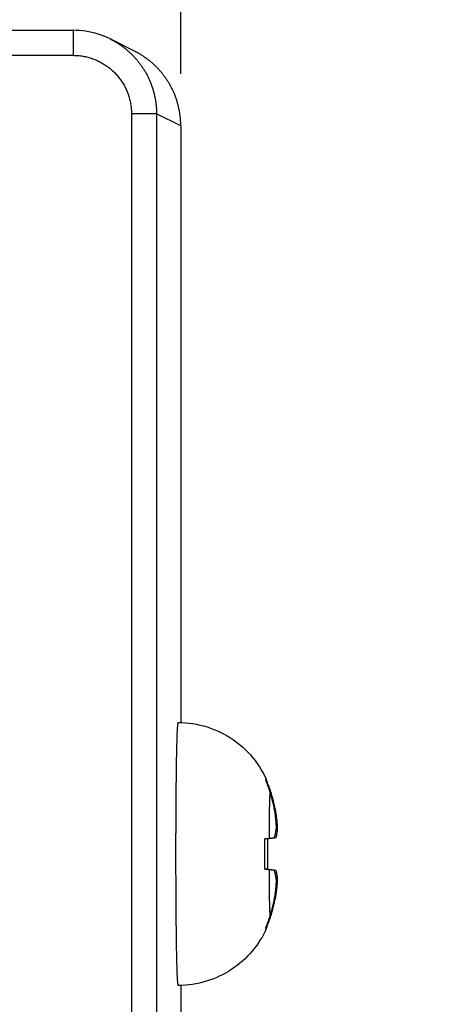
# Model space of a CAD drawing. Header units: inches. Extents: x 0 to 34, y 0 to 22.
# Tile 109 of 112: x 25.921 to 26.441, y 16.258 to 17.438. Entities that reach past the tile are written whole.
import ezdxf

# ---------------------------------------------------------------- set-up
doc = ezdxf.new("R2010")
doc.units = ezdxf.units.IN
doc.header["$LTSCALE"] = 1.87
doc.header["$MEASUREMENT"] = 0
doc.layers.get('0').update_dxf_attribs({"linetype": 'CONTINUOUS'})
doc.layers.add('DIMENSIONS', color=7, linetype='CONTINUOUS')
doc.styles.get("Standard").update_dxf_attribs({"font": 'txt', "width": 0.8})
doc.dimstyles.new('DIMSTYLE_1', dxfattribs={"dimtxt": 0.125, "dimasz": 0.18, "dimexe": 0.18, "dimexo": 0.0625, "dimgap": 0.09, "dimtad": 0, "dimtih": 1, "dimtoh": 1, "dimdec": 3, "dimzin": 4, "dimdsep": 46, "dimtxsty": 'STANDARD', "dimblk": '_FILLED', "dimblk1": '_FILLED', "dimblk2": '_FILLED', "dimcen": 0.09, "dimadec": 0, "dimazin": 0, "dimtp": 0.01, "dimtm": 0.01, "dimtfac": 1, "dimtdec": 3, "dimtofl": 0, "dimtmove": 0, "dimatfit": 3, "dimldrblk": '_FILLED', "dimfxl": 1, "dimtolj": 1, "dimtzin": 4, "dimarcsym": 0})

# ---------------------------------------------------------------- blocks, each defined once
blk = doc.blocks.new('_FILLED')
at = {"color": 0, "linetype": 'BYBLOCK'}
blk.add_solid([(0, 0), (-1, 0.1736), (-1, -0.1736)], dxfattribs=at)
blk = doc.blocks.new('*D8')
at = {"layer": 'DIMENSIONS', "color": 2, "linetype": 'CONTINUOUS'}
for p, q in [((25.3644, 16.0541), (25.3644, 18.2999)), ((26.1134, 17.3729), (26.1134, 18.2999)), ((25.3644, 18.1749), (25.7389, 18.1749)), ((26.1134, 18.1749), (25.7389, 18.1749)), ((25.7389, 18.1749), (26.3565, 18.1749))]:
    blk.add_line(p, q, dxfattribs=at)
at = {"layer": 'DIMENSIONS', "color": 2, "linetype": 'CONTINUOUS', "xscale": 0.18, "yscale": 0.18, "zscale": 0.18, "rotation": 180}
blk.add_blockref('_FILLED', (25.3644, 18.1749), dxfattribs=at)
at = {"layer": 'DIMENSIONS', "color": 2, "linetype": 'CONTINUOUS', "xscale": 0.18, "yscale": 0.18, "zscale": 0.18}
blk.add_blockref('_FILLED', (26.1134, 18.1749), dxfattribs=at)
at = {"layer": 'DIMENSIONS', "color": 2, "linetype": 'CONTINUOUS', "width": 0.8}
for s, p in [('[', (26.944, 18.1124)), (']', (27.544, 18.1124)), ('.749', (26.419, 18.1124)), ('19.02', (27.044, 18.1124))]:
    blk.add_text(s, height=0.125, dxfattribs=at).set_placement(p)

msp = doc.modelspace()

# ---------------------------------------------------------------- linework, layer by layer
at = {"color": 7, "linetype": 'CONTINUOUS'}
for p, q in [((25.7009, 17.4249), (25.9845, 17.4249)), ((25.9845, 17.4249), (25.9845, 17.3949)), ((26.0582, 17.3998), (26.0288, 17.4145)), ((25.7008, 17.3949), (25.9845, 17.3949)), ((26.0845, 17.3249), (26.0545, 17.3249)), ((26.0545, 17.3249), (26.0545, 14.0564)), ((26.1134, 17.3104), (26.0845, 17.3249)), ((26.0845, 17.3249), (26.0845, 14.0564)), ((26.1134, 17.3104), (26.1134, 16.5956)), ((26.216, 16.5261), (26.2155, 16.5259)), ((26.2157, 16.528), (26.2157, 16.528)), ((26.2261, 16.4899), (26.2268, 16.4899)), ((26.228, 16.4695), (26.2292, 16.4696)), ((26.2142, 16.4564), (26.2256, 16.4576)), ((26.2274, 16.4576), (26.2142, 16.4562)), ((26.2172, 16.4565), (26.2142, 16.4561)), ((26.2172, 16.4199), (26.2142, 16.4203)), ((26.2142, 16.4202), (26.2274, 16.4188)), ((26.2256, 16.4188), (26.2142, 16.42)), ((26.2292, 16.4068), (26.228, 16.4069)), ((26.2268, 16.3865), (26.2261, 16.3865)), ((26.216, 16.3503), (26.2155, 16.3505)), ((26.2157, 16.3484), (26.2157, 16.3484)), ((26.1134, 16.2808), (26.1134, 14.0709))]:
    msp.add_line(p, q, dxfattribs=at)
for points in [[(26.0288, 17.4145), (26.0253, 17.4162), (26.0217, 17.4177), (26.0181, 17.419), (26.0145, 17.4203), (26.0108, 17.4214), (26.0071, 17.4223), (26.0033, 17.4231), (25.9995, 17.4237), (25.9957, 17.4243), (25.9919, 17.4246), (25.9881, 17.4248), (25.9845, 17.4249)], [(26.1105, 16.5957), (26.1148, 16.5956), (26.1191, 16.5954), (26.1235, 16.5949), (26.1278, 16.5944), (26.1321, 16.5936), (26.1364, 16.5927), (26.1407, 16.5917), (26.1449, 16.5904), (26.1491, 16.589), (26.1532, 16.5875), (26.1573, 16.5858), (26.1614, 16.5839), (26.1653, 16.5818), (26.1692, 16.5797), (26.173, 16.5773), (26.1767, 16.5748), (26.1803, 16.5722), (26.1839, 16.5694), (26.1873, 16.5665), (26.1906, 16.5635), (26.1937, 16.5603), (26.1968, 16.557), (26.1997, 16.5536), (26.2025, 16.5501), (26.2051, 16.5465), (26.2076, 16.5428), (26.2099, 16.539), (26.2121, 16.5352), (26.2141, 16.5315), (26.2157, 16.528)], [(26.2157, 16.3484), (26.2145, 16.3459), (26.2128, 16.3424), (26.2108, 16.3388), (26.2087, 16.3353), (26.2064, 16.3318), (26.204, 16.3284), (26.2015, 16.3251), (26.1989, 16.3218), (26.1962, 16.3187), (26.1933, 16.3157), (26.1904, 16.3128), (26.1873, 16.31), (26.1842, 16.3073), (26.1809, 16.3047), (26.1776, 16.3022), (26.1741, 16.2998), (26.1706, 16.2976), (26.1671, 16.2955), (26.1634, 16.2935), (26.1596, 16.2917), (26.1558, 16.29), (26.1519, 16.2884), (26.148, 16.287), (26.144, 16.2857), (26.1399, 16.2845), (26.1358, 16.2835), (26.1316, 16.2827), (26.1275, 16.282), (26.1233, 16.2814), (26.119, 16.281), (26.1147, 16.2808), (26.1105, 16.2807)]]:
    msp.add_lwpolyline(points, dxfattribs=at)
for points, knots in [([(26.0292, 17.4143), (26.0294, 17.4142), (26.0308, 17.4135), (26.0334, 17.4122), (26.0367, 17.4102), (26.0401, 17.408), (26.0433, 17.4058), (26.0464, 17.4034), (26.0494, 17.4009), (26.0524, 17.3983), (26.0552, 17.3956), (26.0579, 17.3928), (26.0605, 17.3898), (26.063, 17.3868), (26.0654, 17.3837), (26.0676, 17.3805), (26.0698, 17.3772), (26.0717, 17.3738), (26.0736, 17.3703), (26.0753, 17.3668), (26.0769, 17.3632), (26.0783, 17.3595), (26.0796, 17.3558), (26.0807, 17.352), (26.0817, 17.3482), (26.0826, 17.3444), (26.0833, 17.3405), (26.0838, 17.3366), (26.0842, 17.3327), (26.0844, 17.3288), (26.0845, 17.3262), (26.0845, 17.3249)], [0, 0, 0, 0, 0.006944, 0.042404, 0.077866, 0.11333, 0.148787, 0.184238, 0.219685, 0.255134, 0.290586, 0.326041, 0.361497, 0.396951, 0.432406, 0.467868, 0.503335, 0.538801, 0.574264, 0.609733, 0.645212, 0.680696, 0.716178, 0.751658, 0.787136, 0.822613, 0.858088, 0.893564, 0.929042, 0.964521, 1, 1, 1, 1]), ([(26.1134, 17.3104), (26.1134, 17.3117), (26.1134, 17.3143), (26.1132, 17.3182), (26.1128, 17.3221), (26.1122, 17.326), (26.1116, 17.3299), (26.1107, 17.3337), (26.1097, 17.3375), (26.1086, 17.3413), (26.1073, 17.345), (26.1059, 17.3487), (26.1043, 17.3523), (26.1026, 17.3558), (26.1007, 17.3593), (26.0987, 17.3627), (26.0966, 17.366), (26.0944, 17.3692), (26.092, 17.3723), (26.0895, 17.3754), (26.0869, 17.3783), (26.0842, 17.3811), (26.0813, 17.3839), (26.0784, 17.3865), (26.0754, 17.389), (26.0722, 17.3913), (26.069, 17.3936), (26.0657, 17.3957), (26.0623, 17.3977), (26.0598, 17.399), (26.0584, 17.3997), (26.0582, 17.3998)], [0, 0, 0, 0, 0.035261, 0.070697, 0.10614, 0.141624, 0.177112, 0.212594, 0.248076, 0.283547, 0.319032, 0.354512, 0.389991, 0.425478, 0.460952, 0.49644, 0.531921, 0.567402, 0.602891, 0.638368, 0.673858, 0.709342, 0.744825, 0.780317, 0.815797, 0.851291, 0.886775, 0.922254, 0.957739, 0.993218, 1, 1, 1, 1]), ([(25.9845, 17.3949), (25.9855, 17.3949), (25.9874, 17.3948), (25.9904, 17.3947), (25.9934, 17.3943), (25.9963, 17.3939), (25.9992, 17.3933), (26.0021, 17.3926), (26.005, 17.3918), (26.0078, 17.3909), (26.0106, 17.3899), (26.0133, 17.3887), (26.016, 17.3874), (26.0186, 17.386), (26.0212, 17.3845), (26.0237, 17.3829), (26.0261, 17.3812), (26.0285, 17.3794), (26.0307, 17.3774), (26.0329, 17.3754), (26.035, 17.3733), (26.037, 17.3711), (26.039, 17.3689), (26.0408, 17.3665), (26.0425, 17.3641), (26.0441, 17.3616), (26.0456, 17.359), (26.047, 17.3564), (26.0483, 17.3537), (26.0495, 17.351), (26.0505, 17.3482), (26.0514, 17.3454), (26.0522, 17.3425), (26.0529, 17.3396), (26.0535, 17.3367), (26.0539, 17.3338), (26.0543, 17.3308), (26.0544, 17.3278), (26.0545, 17.3259), (26.0545, 17.3249)], [0, 0, 0, 0, 0.027045, 0.054089, 0.081128, 0.108156, 0.135173, 0.162188, 0.189208, 0.216239, 0.24328, 0.270322, 0.297354, 0.324378, 0.351403, 0.378431, 0.405458, 0.432482, 0.459507, 0.486534, 0.513562, 0.54059, 0.567615, 0.594638, 0.621664, 0.648691, 0.675714, 0.702733, 0.729759, 0.756796, 0.783833, 0.810859, 0.837874, 0.864882, 0.891893, 0.918915, 0.945945, 0.972976, 1, 1, 1, 1]), ([(26.1105, 16.2807), (26.1104, 16.2807), (26.1103, 16.2809), (26.1103, 16.2812), (26.1102, 16.2816), (26.1101, 16.2823), (26.11, 16.2832), (26.1099, 16.2842), (26.1098, 16.2855), (26.1097, 16.2869), (26.1096, 16.2885), (26.1095, 16.2903), (26.1094, 16.2922), (26.1093, 16.2944), (26.1093, 16.2967), (26.1092, 16.2992), (26.1091, 16.3019), (26.109, 16.3047), (26.1089, 16.3077), (26.1088, 16.3108), (26.1088, 16.3142), (26.1087, 16.3176), (26.1086, 16.3212), (26.1085, 16.325), (26.1085, 16.3288), (26.1084, 16.3329), (26.1084, 16.337), (26.1083, 16.3413), (26.1082, 16.3457), (26.1082, 16.3502), (26.1081, 16.3548), (26.1081, 16.3595), (26.108, 16.3643), (26.108, 16.3692), (26.1079, 16.3742), (26.1079, 16.3792), (26.1079, 16.3844), (26.1078, 16.3896), (26.1078, 16.3948), (26.1078, 16.4001), (26.1078, 16.4055), (26.1078, 16.4109), (26.1077, 16.4163), (26.1077, 16.4217), (26.1077, 16.4272), (26.1077, 16.4327), (26.1077, 16.4382), (26.1077, 16.4437), (26.1077, 16.4492), (26.1077, 16.4547), (26.1077, 16.4601), (26.1078, 16.4655), (26.1078, 16.4709), (26.1078, 16.4763), (26.1078, 16.4816), (26.1078, 16.4868), (26.1079, 16.492), (26.1079, 16.4972), (26.1079, 16.5022), (26.108, 16.5072), (26.108, 16.5121), (26.1081, 16.5169), (26.1081, 16.5216), (26.1082, 16.5262), (26.1082, 16.5307), (26.1083, 16.5351), (26.1084, 16.5394), (26.1084, 16.5435), (26.1085, 16.5475), (26.1085, 16.5514), (26.1086, 16.5552), (26.1087, 16.5588), (26.1088, 16.5622), (26.1088, 16.5656), (26.1089, 16.5687), (26.109, 16.5717), (26.1091, 16.5745), (26.1092, 16.5772), (26.1093, 16.5797), (26.1093, 16.582), (26.1094, 16.5842), (26.1095, 16.5861), (26.1096, 16.5879), (26.1097, 16.5895), (26.1098, 16.5909), (26.1099, 16.5922), (26.11, 16.5932), (26.1101, 16.5941), (26.1102, 16.5948), (26.1103, 16.5952), (26.1103, 16.5955), (26.1104, 16.5957), (26.1105, 16.5957)], [0, 0, 0, 0, 0.00043, 0.001392, 0.002942, 0.005089, 0.007834, 0.011175, 0.015109, 0.019633, 0.02474, 0.030425, 0.036682, 0.043502, 0.050877, 0.0588, 0.067259, 0.076245, 0.085747, 0.095753, 0.106252, 0.11723, 0.128674, 0.14057, 0.152904, 0.165661, 0.178824, 0.192379, 0.206309, 0.220596, 0.235223, 0.250173, 0.265427, 0.280967, 0.296774, 0.312828, 0.32911, 0.3456, 0.362278, 0.379124, 0.396117, 0.413237, 0.430463, 0.447773, 0.465146, 0.482563, 0.5, 0.517437, 0.534854, 0.552227, 0.569537, 0.586763, 0.603883, 0.620876, 0.637722, 0.6544, 0.67089, 0.687172, 0.703226, 0.719033, 0.734573, 0.749827, 0.764777, 0.779404, 0.793691, 0.807621, 0.821176, 0.834339, 0.847096, 0.85943, 0.871326, 0.88277, 0.893748, 0.904247, 0.914253, 0.923755, 0.932741, 0.9412, 0.949123, 0.956498, 0.963318, 0.969575, 0.97526, 0.980367, 0.984891, 0.988825, 0.992166, 0.994911, 0.997058, 0.998608, 0.99957, 1, 1, 1, 1]), ([(26.2154, 16.5261), (26.2154, 16.5263), (26.2154, 16.5266), (26.2155, 16.5271), (26.2155, 16.5275), (26.2156, 16.5277), (26.2156, 16.5279), (26.2157, 16.528), (26.2157, 16.528)], [0, 0, 0, 0, 0.300727, 0.547776, 0.741024, 0.880598, 0.967346, 1, 1, 1, 1]), ([(26.2205, 16.5121), (26.2202, 16.5133), (26.2194, 16.5157), (26.2182, 16.5192), (26.2168, 16.5227), (26.2159, 16.525), (26.2154, 16.5261)], [0, 0, 0, 0, 0.25114, 0.501442, 0.751023, 1, 1, 1, 1]), ([(26.2157, 16.528), (26.2157, 16.528), (26.2157, 16.5279), (26.2158, 16.5279), (26.2158, 16.5279)], [0, 0, 0, 0, 0.847374, 1, 1, 1, 1]), ([(26.2158, 16.5278), (26.2158, 16.5277), (26.2159, 16.5275), (26.2159, 16.5271), (26.216, 16.5266), (26.216, 16.5263), (26.216, 16.5261)], [0, 0, 0, 0, 0.1585, 0.377951, 0.658498, 1, 1, 1, 1]), ([(26.216, 16.5261), (26.2165, 16.525), (26.2175, 16.5227), (26.2188, 16.5192), (26.2201, 16.5157), (26.2208, 16.5133), (26.2212, 16.5121)], [0, 0, 0, 0, 0.249006, 0.498596, 0.748887, 1, 1, 1, 1]), ([(26.2196, 16.457), (26.2196, 16.458), (26.2196, 16.46), (26.2196, 16.463), (26.2196, 16.466), (26.2196, 16.4689), (26.2197, 16.4717), (26.2197, 16.4745), (26.2197, 16.4773), (26.2197, 16.4799), (26.2198, 16.4825), (26.2198, 16.4851), (26.2198, 16.4875), (26.2199, 16.4898), (26.2199, 16.4921), (26.2199, 16.4943), (26.22, 16.4964), (26.22, 16.4984), (26.2201, 16.5002), (26.2201, 16.502), (26.2202, 16.5037), (26.2202, 16.5052), (26.2203, 16.5067), (26.2203, 16.508), (26.2204, 16.5092), (26.2204, 16.5103), (26.2205, 16.5113), (26.2205, 16.5119), (26.2205, 16.5121)], [0, 0, 0, 0, 0.055009, 0.109345, 0.162914, 0.215626, 0.267391, 0.318121, 0.367729, 0.416132, 0.463247, 0.508994, 0.553295, 0.596075, 0.637261, 0.676783, 0.714574, 0.75057, 0.78471, 0.816935, 0.847192, 0.875428, 0.901596, 0.925652, 0.947555, 0.967268, 0.98476, 1, 1, 1, 1]), ([(26.2261, 16.4899), (26.2259, 16.4908), (26.2255, 16.4928), (26.2248, 16.496), (26.224, 16.4994), (26.223, 16.5032), (26.2219, 16.5075), (26.221, 16.5105), (26.2205, 16.5121)], [0, 0, 0, 0, 0.126917, 0.265453, 0.418819, 0.590227, 0.782884, 1, 1, 1, 1]), ([(26.2212, 16.5121), (26.2217, 16.5106), (26.2225, 16.5075), (26.2237, 16.5032), (26.2247, 16.4994), (26.2255, 16.4959), (26.2262, 16.4928), (26.2266, 16.4908), (26.2268, 16.4899)], [0, 0, 0, 0, 0.216719, 0.409633, 0.581581, 0.735398, 0.873925, 1, 1, 1, 1]), ([(26.2281, 16.4696), (26.228, 16.4702), (26.228, 16.4714), (26.2279, 16.4732), (26.2278, 16.475), (26.2276, 16.4768), (26.2275, 16.4787), (26.2273, 16.4805), (26.2271, 16.4823), (26.2269, 16.4842), (26.2267, 16.486), (26.2264, 16.488), (26.2262, 16.4892), (26.2261, 16.4899)], [0, 0, 0, 0, 0.089467, 0.178506, 0.267301, 0.356037, 0.444936, 0.534279, 0.624382, 0.715588, 0.8083, 0.902956, 1, 1, 1, 1]), ([(26.2268, 16.4899), (26.2269, 16.4892), (26.2271, 16.488), (26.2274, 16.486), (26.2277, 16.4842), (26.2279, 16.4823), (26.2282, 16.4805), (26.2284, 16.4787), (26.2286, 16.4768), (26.2287, 16.475), (26.2289, 16.4732), (26.229, 16.4714), (26.2291, 16.4702), (26.2292, 16.4696)], [0, 0, 0, 0, 0.097168, 0.19192, 0.2847, 0.375948, 0.466069, 0.555408, 0.64428, 0.732968, 0.821694, 0.910644, 1, 1, 1, 1]), ([(26.2256, 16.4576), (26.2257, 16.458), (26.2259, 16.4588), (26.2262, 16.4599), (26.2265, 16.461), (26.2268, 16.4621), (26.227, 16.4632), (26.2272, 16.4643), (26.2274, 16.4653), (26.2276, 16.4664), (26.2278, 16.4675), (26.2279, 16.4685), (26.228, 16.4692), (26.2281, 16.4696)], [0, 0, 0, 0, 0.099269, 0.195591, 0.289465, 0.381374, 0.471757, 0.560985, 0.649394, 0.737281, 0.824882, 0.912392, 1, 1, 1, 1]), ([(26.2292, 16.4696), (26.2291, 16.4692), (26.2291, 16.4685), (26.229, 16.4675), (26.2289, 16.4664), (26.2288, 16.4653), (26.2286, 16.4643), (26.2285, 16.4632), (26.2283, 16.4621), (26.2281, 16.461), (26.2279, 16.4599), (26.2276, 16.4588), (26.2275, 16.458), (26.2274, 16.4576)], [0, 0, 0, 0, 0.088021, 0.175858, 0.263705, 0.351758, 0.440252, 0.529486, 0.619794, 0.711545, 0.805175, 0.901162, 1, 1, 1, 1]), ([(26.2142, 16.4199), (26.2142, 16.421), (26.2142, 16.4232), (26.2141, 16.4265), (26.2141, 16.4299), (26.2141, 16.4332), (26.2141, 16.4365), (26.2141, 16.4399), (26.2141, 16.4432), (26.2141, 16.4465), (26.2141, 16.4499), (26.2142, 16.4532), (26.2142, 16.4554), (26.2142, 16.4565)], [0, 0, 0, 0, 0.089961, 0.180487, 0.271463, 0.362747, 0.454232, 0.545768, 0.637253, 0.728537, 0.819513, 0.910039, 1, 1, 1, 1]), ([(26.2142, 16.4565), (26.2147, 16.4565), (26.2156, 16.4566), (26.217, 16.4568), (26.2183, 16.4569), (26.2192, 16.457), (26.2196, 16.457)], [0, 0, 0, 0, 0.278796, 0.538537, 0.779011, 1, 1, 1, 1]), ([(26.2221, 16.457), (26.2218, 16.457), (26.221, 16.4569), (26.2199, 16.4568), (26.2186, 16.4566), (26.2177, 16.4565), (26.2172, 16.4565)], [0, 0, 0, 0, 0.217623, 0.456982, 0.717848, 1, 1, 1, 1]), ([(26.2172, 16.4565), (26.2172, 16.4554), (26.2172, 16.4532), (26.2173, 16.4499), (26.2173, 16.4465), (26.2173, 16.4432), (26.2173, 16.4399), (26.2173, 16.4365), (26.2173, 16.4332), (26.2173, 16.4299), (26.2173, 16.4265), (26.2172, 16.4232), (26.2172, 16.421), (26.2172, 16.4199)], [0, 0, 0, 0, 0.089961, 0.180487, 0.271463, 0.362747, 0.454232, 0.545768, 0.637253, 0.728537, 0.819513, 0.910039, 1, 1, 1, 1]), ([(26.2196, 16.457), (26.22, 16.4571), (26.2209, 16.4572), (26.2222, 16.4573), (26.2232, 16.4574), (26.2241, 16.4575), (26.2249, 16.4575), (26.2253, 16.4576), (26.2256, 16.4576)], [0, 0, 0, 0, 0.24466, 0.449502, 0.621753, 0.767559, 0.892154, 1, 1, 1, 1]), ([(26.2254, 16.4574), (26.2251, 16.4574), (26.2245, 16.4573), (26.2234, 16.4572), (26.2226, 16.4571), (26.2221, 16.457)], [0, 0, 0, 0, 0.273635, 0.602491, 1, 1, 1, 1]), ([(26.2274, 16.4576), (26.2272, 16.4576), (26.2268, 16.4575), (26.2262, 16.4575), (26.2258, 16.4574), (26.2256, 16.4574)], [0, 0, 0, 0, 0.309892, 0.668883, 1, 1, 1, 1]), ([(26.2196, 16.4194), (26.2192, 16.4194), (26.2183, 16.4195), (26.217, 16.4196), (26.2156, 16.4198), (26.2147, 16.4199), (26.2142, 16.4199)], [0, 0, 0, 0, 0.220989, 0.461463, 0.721204, 1, 1, 1, 1]), ([(26.2172, 16.4199), (26.2177, 16.4199), (26.2186, 16.4198), (26.2199, 16.4196), (26.221, 16.4195), (26.2218, 16.4194), (26.2221, 16.4194)], [0, 0, 0, 0, 0.282152, 0.543018, 0.782377, 1, 1, 1, 1]), ([(26.2256, 16.4188), (26.2253, 16.4188), (26.2249, 16.4188), (26.2241, 16.4189), (26.2232, 16.419), (26.2222, 16.4191), (26.2209, 16.4192), (26.22, 16.4193), (26.2196, 16.4194)], [0, 0, 0, 0, 0.108576, 0.233212, 0.378617, 0.550334, 0.754891, 1, 1, 1, 1]), ([(26.2205, 16.3643), (26.2205, 16.3645), (26.2205, 16.3651), (26.2204, 16.3661), (26.2204, 16.3672), (26.2203, 16.3684), (26.2203, 16.3697), (26.2202, 16.3712), (26.2202, 16.3727), (26.2201, 16.3744), (26.2201, 16.3762), (26.22, 16.378), (26.22, 16.38), (26.2199, 16.3821), (26.2199, 16.3843), (26.2199, 16.3865), (26.2198, 16.3889), (26.2198, 16.3913), (26.2198, 16.3939), (26.2197, 16.3965), (26.2197, 16.3991), (26.2197, 16.4019), (26.2197, 16.4047), (26.2196, 16.4075), (26.2196, 16.4104), (26.2196, 16.4134), (26.2196, 16.4164), (26.2196, 16.4184), (26.2196, 16.4194)], [0, 0, 0, 0, 0.01524, 0.032732, 0.052445, 0.074348, 0.098404, 0.124572, 0.152808, 0.183065, 0.21529, 0.24943, 0.285426, 0.323217, 0.362739, 0.403925, 0.446705, 0.491006, 0.536753, 0.583868, 0.632271, 0.681879, 0.732609, 0.784374, 0.837086, 0.890655, 0.944991, 1, 1, 1, 1]), ([(26.2221, 16.4194), (26.2226, 16.4193), (26.2234, 16.4192), (26.2245, 16.4191), (26.2251, 16.419), (26.2254, 16.419)], [0, 0, 0, 0, 0.396552, 0.725676, 1, 1, 1, 1]), ([(26.2281, 16.4068), (26.228, 16.4072), (26.2279, 16.4079), (26.2278, 16.4089), (26.2276, 16.41), (26.2274, 16.4111), (26.2272, 16.4121), (26.227, 16.4132), (26.2268, 16.4143), (26.2265, 16.4154), (26.2262, 16.4165), (26.2259, 16.4176), (26.2257, 16.4184), (26.2256, 16.4188)], [0, 0, 0, 0, 0.08763, 0.175158, 0.262773, 0.350672, 0.439089, 0.52832, 0.6187, 0.710601, 0.80446, 0.90076, 1, 1, 1, 1]), ([(26.2274, 16.4188), (26.2275, 16.4184), (26.2276, 16.4176), (26.2279, 16.4165), (26.2281, 16.4154), (26.2283, 16.4143), (26.2285, 16.4132), (26.2286, 16.4121), (26.2288, 16.4111), (26.2289, 16.41), (26.229, 16.4089), (26.2291, 16.4079), (26.2291, 16.4072), (26.2292, 16.4068)], [0, 0, 0, 0, 0.098867, 0.194877, 0.288522, 0.380281, 0.470592, 0.559822, 0.648309, 0.73635, 0.824182, 0.912001, 1, 1, 1, 1]), ([(26.2261, 16.3865), (26.2262, 16.3872), (26.2264, 16.3884), (26.2267, 16.3904), (26.2269, 16.3922), (26.2271, 16.3941), (26.2273, 16.3959), (26.2275, 16.3977), (26.2276, 16.3995), (26.2278, 16.4013), (26.2279, 16.4032), (26.228, 16.405), (26.228, 16.4062), (26.2281, 16.4068)], [0, 0, 0, 0, 0.096862, 0.191375, 0.283987, 0.375141, 0.465223, 0.554582, 0.643527, 0.732341, 0.82123, 0.910387, 1, 1, 1, 1]), ([(26.2292, 16.4068), (26.2291, 16.4062), (26.229, 16.405), (26.2289, 16.4032), (26.2287, 16.4014), (26.2286, 16.3995), (26.2284, 16.3977), (26.2282, 16.3959), (26.2279, 16.3941), (26.2277, 16.3922), (26.2274, 16.3904), (26.2271, 16.3884), (26.2269, 16.3872), (26.2268, 16.3865)], [0, 0, 0, 0, 0.089378, 0.178346, 0.267087, 0.355787, 0.444666, 0.534007, 0.624126, 0.715366, 0.80813, 0.90286, 1, 1, 1, 1]), ([(26.2205, 16.3643), (26.221, 16.3658), (26.2219, 16.3689), (26.223, 16.3731), (26.224, 16.377), (26.2248, 16.3805), (26.2255, 16.3836), (26.2259, 16.3856), (26.2261, 16.3865)], [0, 0, 0, 0, 0.216702, 0.40961, 0.58156, 0.735382, 0.873917, 1, 1, 1, 1]), ([(26.2268, 16.3865), (26.2266, 16.3855), (26.2262, 16.3836), (26.2255, 16.3804), (26.2247, 16.377), (26.2237, 16.3732), (26.2225, 16.3689), (26.2217, 16.3658), (26.2212, 16.3643)], [0, 0, 0, 0, 0.126908, 0.265438, 0.418799, 0.590208, 0.782871, 1, 1, 1, 1]), ([(26.2154, 16.3503), (26.2159, 16.3514), (26.2168, 16.3537), (26.2182, 16.3572), (26.2194, 16.3607), (26.2202, 16.3631), (26.2205, 16.3643)], [0, 0, 0, 0, 0.248977, 0.498558, 0.74886, 1, 1, 1, 1]), ([(26.2212, 16.3643), (26.2208, 16.3631), (26.2201, 16.3607), (26.2188, 16.3572), (26.2175, 16.3537), (26.2165, 16.3514), (26.216, 16.3503)], [0, 0, 0, 0, 0.251113, 0.501404, 0.750994, 1, 1, 1, 1]), ([(26.2157, 16.3484), (26.2157, 16.3484), (26.2156, 16.3485), (26.2156, 16.3487), (26.2155, 16.3489), (26.2155, 16.3493), (26.2154, 16.3498), (26.2154, 16.3501), (26.2154, 16.3503)], [0, 0, 0, 0, 0.032654, 0.119402, 0.258976, 0.452224, 0.699273, 1, 1, 1, 1]), ([(26.2158, 16.3485), (26.2158, 16.3485), (26.2157, 16.3485), (26.2157, 16.3484), (26.2157, 16.3484)], [0, 0, 0, 0, 0.152601, 1, 1, 1, 1]), ([(26.216, 16.3503), (26.216, 16.3501), (26.216, 16.3498), (26.2159, 16.3493), (26.2159, 16.3489), (26.2158, 16.3487), (26.2158, 16.3486)], [0, 0, 0, 0, 0.341502, 0.622049, 0.8415, 1, 1, 1, 1])]:
    msp.add_open_spline(points, degree=3, knots=knots, dxfattribs=at)
for points in [[(26.2158, 16.5279), (26.2158, 16.5278), (26.2158, 16.5278), (26.2158, 16.5278)], [(26.2256, 16.4574), (26.2255, 16.4574), (26.2255, 16.4574), (26.2254, 16.4574)], [(26.2254, 16.419), (26.2255, 16.419), (26.2255, 16.419), (26.2256, 16.419)], [(26.2158, 16.3486), (26.2158, 16.3486), (26.2158, 16.3485), (26.2158, 16.3485)]]:
    msp.add_open_spline(points, degree=3, dxfattribs=at)

# ---------------------------------------------------------------- dimensions: what is measured, and where the dimension line sits
at = {"layer": 'DIMENSIONS', "color": 2, "linetype": 'CONTINUOUS'}
dim = msp.add_linear_dim(base=(26.1134, 18.1749), p1=(25.3644, 16.0541), p2=(26.1134, 17.3729), dimstyle='DIMSTYLE_1', dxfattribs=at)
dim.commit()
dim.dimension.update_dxf_attribs({"geometry": '*D8', "text_midpoint": (27.0315, 18.1749), "dimtype": 160})

doc.saveas('drawing.dxf')
